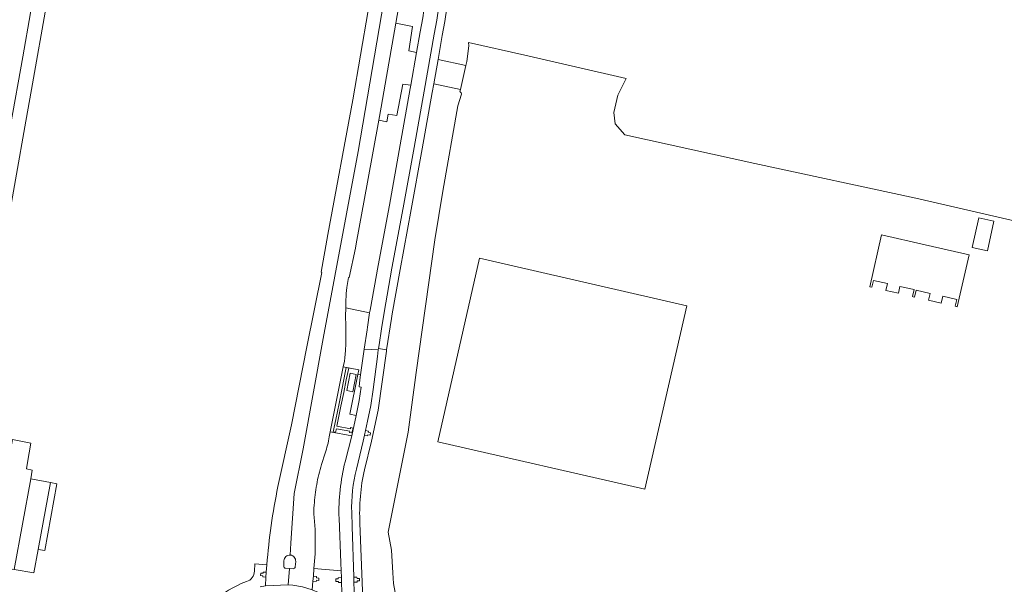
# Model space of a CAD drawing. Header units: metres. Extents: x 151213 to 156373, y 469495 to 475754.
# Tile 88 of 230: x 154299 to 154540, y 472113 to 472251. Entities that reach past the tile are written whole.
import ezdxf

# ---------------------------------------------------------------- set-up
doc = ezdxf.new("R2010")
doc.units = ezdxf.units.M
for name, color, linetype, lineweight in [('B-WE-VH-GESLOTENVERHARDING_ASFALT-GV', 252, 'Continuous', 18), ('B-WE-VH-GESLOTENVERHARDING_BETON-GV', 252, 'Continuous', 18), ('B-WE-VH-HALFVERHARDING-GV', 252, 'Continuous', 18), ('B-WE-VH-ONVERHARD-GV', 252, 'Continuous', 18), ('B-WE-VH-OPENVERHARDING-GV', 252, 'Continuous', 18), ('B-WE-VH-OPENVERHARDING_BETONSTRAATSTEEN-GV', 252, 'Continuous', 18), ('B-WE-VH-OPENVERHARDING_STRAATBAKSTEEN-GV', 252, 'Continuous', 18), ('B-WE-VH-OPENVERHARDING_TEGEL-GV', 252, 'Continuous', 18)]:
    doc.layers.add(name, color=color, linetype=linetype, lineweight=lineweight)

msp = doc.modelspace()

# ---------------------------------------------------------------- linework, layer by layer
at = {"layer": 'B-WE-VH-GESLOTENVERHARDING_ASFALT-GV', "flags": 128}
for points in [[(154365.34, 472120.518), (154365.489, 472123.409), (154366.324, 472135.569), (154368.469, 472146.417), (154373.357, 472173.359), (154381.94, 472219.018), (154389.928, 472265.868), (154393.027, 472286.015), (154397.796, 472316.891), (154405.067, 472374.232), (154417.585, 472470.436), (154429.506, 472561.752), (154438.566, 472632.207), (154441.546, 472655.692), (154443.454, 472666.54), (154446.911, 472677.627), (154450.01, 472685.852), (154452.752, 472693.124), (154457.163, 472700.873), (154458.951, 472704.449), (154464.637, 472712.754)], [(154443.454, 472666.54), (154441.546, 472655.692), (154438.566, 472632.207), (154429.506, 472561.752), (154417.585, 472470.436), (154405.067, 472374.232), (154397.796, 472316.891), (154393.027, 472286.015), (154389.928, 472265.868), (154381.94, 472219.018), (154373.357, 472173.359), (154368.469, 472146.417), (154366.324, 472135.569), (154365.489, 472123.409), (154365.34, 472120.518)], [(154427.886, 472577.198), (154426.059, 472563.092), (154417.891, 472500), (154394.552, 472319.71), (154389.883, 472287.657), (154386.245, 472264.473), (154380.584, 472231.632), (154374.54, 472198.801), (154372.884, 472189.546), (154373.047, 472189.464), (154369.402, 472171.324), (154365.606, 472152.312), (154362.346, 472137.232)], [(154379.158, 472185.839), (154379.556, 472188.298), (154379.76, 472188.316), (154381.254, 472195.443), (154381.444, 472196.485), (154384.193, 472211.527), (154386.957, 472226.652), (154387.54, 472229.84), (154388.527, 472235.504), (154391.115, 472250.341), (154392.942, 472260.82)], [(154397.101, 472248.276), (154396.211, 472243.222), (154394.797, 472235.201), (154394.655, 472234.395), (154392.215, 472220.632), (154389.542, 472205.912), (154386.78, 472191.185), (154384.84, 472180.327), (154384.729, 472179.618), (154384.185, 472176.155), (154384.091, 472175.494), (154383.422, 472170.783), (154386.839, 472170.645)], [(154386.839, 472170.645), (154386.879, 472170.956), (154387.058, 472171.83), (154387.636, 472175.772), (154388.24, 472179.745), (154390.18, 472190.561), (154392.941, 472205.285), (154395.617, 472220.021), (154398.059, 472233.793), (154400.506, 472247.68)], [(154374.875, 472149.377), (154375.122, 472150.615), (154378.28, 472166.458), (154378.567, 472167.895), (154378.688, 472168.667), (154378.838, 472170.433), (154378.954, 472172.049), (154378.954, 472174.097), (154378.889, 472175.789), (154378.875, 472176.567), (154378.833, 472178.856), (154378.884, 472180.909), (154378.933, 472182.855)], [(154381.488, 472141.511), (154383.164, 472148.285), (154383.481, 472149.765), (154383.738, 472150.964), (154384.216, 472153.193), (154385.021, 472157.057), (154385.559, 472160.932), (154386.616, 472168.956), (154386.839, 472170.645), (154383.422, 472170.783), (154382.528, 472164.483), (154382.362, 472163.313), (154382.185, 472161.58), (154382.625, 472161.492), (154382.188, 472158.238), (154381.473, 472154.63), (154380.381, 472149.632), (154378.741, 472143.283)], [(154372.95, 472142.597), (154373.859, 472145.415)], [(154381.135, 472107.514), (154380.902, 472113.902), (154380.858, 472115.112), (154380.421, 472127.47), (154380.349, 472130.912)], [(154371.387, 472126.758), (154371.183, 472129.727)], [(154377.246, 472129.509), (154377.704, 472118.629), (154377.769, 472116.684), (154377.824, 472115.037), (154377.864, 472113.834), (154377.94, 472111.544)], [(154370.727, 472112.02), (154370.888, 472114.144), (154370.977, 472115.325), (154371.121, 472117.228), (154371.391, 472120.796)], [(154363.74, 472117.804), (154363.795, 472119.101)], [(154366.662, 472118.968), (154366.558, 472117.647)], [(154359.629, 472118.131), (154359.485, 472116.325), (154359.398, 472115.096), (154359.278, 472113.043), (154364.797, 472113.217), (154365.121, 472117.23), (154364.17, 472117.281)], [(154366.064, 472117.18), (154365.121, 472117.23), (154364.797, 472113.217), (154366.008, 472113.161), (154368.333, 472112.738), (154370.727, 472112.02)]]:
    msp.add_lwpolyline(points, dxfattribs=at)
at = {"layer": 'B-WE-VH-GESLOTENVERHARDING_ASFALT-GV'}
for points in [[(154401.612, 472275.808, -0.004832), (154397.101, 472248.276)], [(154400.506, 472247.68, 0.0047792), (154405.028, 472275.279)], [(154378.933, 472182.855, -0.0210937), (154379.158, 472185.839)], [(154373.859, 472145.415, 0.036289), (154374.875, 472149.377)], [(154371.793, 472137.727, -0.0289759), (154372.95, 472142.597)], [(154378.741, 472143.283, 0.0687466), (154377.246, 472129.509)], [(154380.349, 472130.912, -0.0697194), (154381.488, 472141.511)], [(154371.2, 472132.686, -0.0291542), (154371.793, 472137.727)], [(154362.346, 472137.232, 0.033132), (154359.629, 472118.131)], [(154371.183, 472129.727, -0.0706316), (154371.2, 472132.686)], [(154371.391, 472120.796, 0.0211338), (154371.387, 472126.758)], [(154363.795, 472119.101, -0.4341723), (154365.34, 472120.518)], [(154365.34, 472120.518, -0.4164635), (154366.662, 472118.968)], [(154364.17, 472117.281, -0.4166054), (154363.74, 472117.804)], [(154366.558, 472117.647, -0.4151864), (154366.064, 472117.18)]]:
    msp.add_lwpolyline(points, format="xyb", dxfattribs=at)
at = {"layer": 'B-WE-VH-GESLOTENVERHARDING_BETON-GV', "flags": 128}
msp.add_lwpolyline([(154379.139, 472160.688), (154380.586, 472160.398), (154381.414, 472164.633), (154379.984, 472164.89)], close=True, dxfattribs=at)
for points in [[(154363.795, 472119.101), (154363.74, 472117.804)], [(154366.558, 472117.647), (154366.662, 472118.968)], [(154364.17, 472117.281), (154365.121, 472117.23), (154366.064, 472117.18)]]:
    msp.add_lwpolyline(points, dxfattribs=at)
at = {"layer": 'B-WE-VH-GESLOTENVERHARDING_BETON-GV'}
for points in [[(154365.34, 472120.518, 0.4341723), (154363.795, 472119.101)], [(154366.662, 472118.968, 0.4164635), (154365.34, 472120.518)], [(154363.74, 472117.804, 0.4166054), (154364.17, 472117.281)], [(154366.064, 472117.18, 0.4151864), (154366.558, 472117.647)]]:
    msp.add_lwpolyline(points, format="xyb", dxfattribs=at)
at = {"layer": 'B-WE-VH-HALFVERHARDING-GV', "flags": 128}
for points in [[(154568.885, 472195.898), (154518.085, 472207.672), (154478.794, 472216.139), (154447.044, 472223.15), (154444.663, 472225.796), (154444.398, 472228.574), (154445.324, 472232.808), (154447.379, 472236.901), (154422.597, 472242.539), (154408.909, 472245.659), (154408.981, 472244.814), (154408.451, 472241.022), (154408.221, 472240.014), (154406.898, 472234.215), (154406.766, 472233.635)], [(154407.126, 472233.009), (154406.304, 472230.201), (154402.617, 472209.332), (154400.612, 472197.516), (154396.098, 472165.071), (154394.165, 472150.502), (154389.214, 472126.069), (154390.046, 472121.672), (154390.357, 472116.163), (154390.517, 472113.556), (154390.95, 472111.344), (154391.951, 472109.369), (154393.327, 472107.431), (154393.61, 472106.369), (154392.283, 472103.45), (154391.65, 472102.78), (154392.884, 472101.445), (154392.766, 472099.86)]]:
    msp.add_lwpolyline(points, dxfattribs=at)
at = {"layer": 'B-WE-VH-HALFVERHARDING-GV'}
msp.add_lwpolyline([(154406.766, 472233.635, -0.4242501), (154407.126, 472233.009)], format="xyb", dxfattribs=at)
at = {"layer": 'B-WE-VH-HALFVERHARDING-GV', "flags": 128}
for points in [[(154535.59, 472194.784), (154531.899, 472195.6), (154533.5, 472202.844), (154537.191, 472202.028)], [(154520.392, 472196.29), (154531.113, 472193.837), (154528.23, 472181.136), (154527.723, 472181.252), (154528.108, 472182.933), (154524.702, 472183.712), (154524.318, 472182.032), (154521.257, 472182.732), (154521.642, 472184.412), (154518.2, 472185.2), (154517.815, 472183.52), (154517.504, 472183.591), (154517.318, 472183.633), (154517.703, 472185.314), (154514.24, 472186.106), (154513.855, 472184.426), (154510.794, 472185.126), (154511.179, 472186.807), (154507.763, 472187.588), (154507.378, 472185.908), (154506.871, 472186.024), (154509.776, 472198.719)], [(154462.211, 472181.334), (154451.931, 472136.568), (154401.365, 472148.189), (154411.586, 472192.996)]]:
    msp.add_lwpolyline(points, close=True, dxfattribs=at)
at = {"layer": 'B-WE-VH-ONVERHARD-GV', "flags": 128}
msp.add_lwpolyline([(154408.221, 472240.014), (154401.446, 472241.509), (154400.404, 472235.597), (154406.898, 472234.215)], close=True, dxfattribs=at)
at = {"layer": 'B-WE-VH-OPENVERHARDING-GV', "flags": 128}
msp.add_lwpolyline([(154396.211, 472243.222), (154394.286, 472243.587), (154395.23, 472249.547), (154391.115, 472250.341), (154388.527, 472235.504), (154387.54, 472229.84), (154386.957, 472226.652), (154388.912, 472226.256), (154389.242, 472228.187), (154391.348, 472227.862), (154392.82, 472235.457), (154394.797, 472235.201)], close=True, dxfattribs=at)
at = {"layer": 'B-WE-VH-OPENVERHARDING_BETONSTRAATSTEEN-GV', "flags": 128}
msp.add_lwpolyline([(154301.982, 472139.103), (154297.88, 472116.982), (154302.711, 472116.177), (154303.763, 472121.904), (154306.755, 472138.197)], close=True, dxfattribs=at)
at = {"layer": 'B-WE-VH-OPENVERHARDING_STRAATBAKSTEEN-GV', "flags": 128}
for points in [[(154303.801, 472263.75), (154300.002, 472242.157), (154297.032, 472225.41)], [(154296.468, 472201.957), (154300.532, 472225.058), (154302.396, 472235.543), (154305.73, 472254.412)], [(154301.982, 472139.103), (154302.333, 472141.218), (154300.899, 472141.558), (154301.175, 472143.155), (154301.987, 472147.859), (154297.526, 472148.725), (154292.742, 472123.372)], [(154282.164, 472119.066), (154283.434, 472118.912), (154285.708, 472118.533), (154291.589, 472118.03), (154297.88, 472116.982), (154301.982, 472139.103)]]:
    msp.add_lwpolyline(points, dxfattribs=at)
at = {"layer": 'B-WE-VH-OPENVERHARDING_TEGEL-GV'}
for points in [[(154405.028, 472275.279, -0.0047792), (154400.506, 472247.68)], [(154402.473, 472247.336, 0.0048487), (154407.001, 472274.974)], [(154381.488, 472141.511, 0.0697194), (154380.349, 472130.912)], [(154382.352, 472128.276, -0.0690951), (154383.474, 472141.36)], [(154356.573, 472116.601, -0.3484925), (154354.671, 472114.064)], [(154353.359, 472113.539, 0.0711329), (154345.546, 472108.515)]]:
    msp.add_lwpolyline(points, format="xyb", dxfattribs=at)
at = {"layer": 'B-WE-VH-OPENVERHARDING_TEGEL-GV', "flags": 128}
for points in [[(154400.506, 472247.68), (154398.059, 472233.793), (154395.617, 472220.021), (154392.941, 472205.285), (154390.18, 472190.561), (154388.24, 472179.745), (154387.636, 472175.772), (154387.058, 472171.83), (154386.879, 472170.956)], [(154386.879, 472170.956), (154388.879, 472170.658), (154390.053, 472178.286), (154390.206, 472179.392), (154392.144, 472190.201), (154394.905, 472204.923), (154397.583, 472219.668), (154400.025, 472233.445), (154400.404, 472235.597), (154401.446, 472241.509), (154402.473, 472247.336)], [(154386.839, 472170.645), (154386.616, 472168.956), (154385.559, 472160.932), (154385.021, 472157.057), (154384.216, 472153.193), (154383.738, 472150.964), (154384.466, 472150.787), (154384.398, 472150.495), (154384.961, 472150.359), (154384.855, 472149.776), (154384.271, 472149.902), (154384.193, 472149.63), (154383.481, 472149.765), (154383.164, 472148.285), (154381.488, 472141.511)], [(154383.474, 472141.36), (154385.184, 472148.299), (154386.794, 472155.929), (154388.832, 472170.324), (154388.879, 472170.658), (154386.879, 472170.956), (154386.839, 472170.645)], [(154380.349, 472130.912), (154380.421, 472127.47), (154380.858, 472115.112), (154381.628, 472115.111), (154381.645, 472114.834), (154382.224, 472114.804), (154382.26, 472114.231), (154381.66, 472114.214), (154381.648, 472113.924), (154380.902, 472113.902), (154381.135, 472107.514)], [(154383.159, 472107.633), (154382.685, 472120.066), (154382.352, 472128.276)], [(154357.978, 472112.759), (154359.278, 472113.043), (154359.398, 472115.096), (154358.658, 472115.172), (154358.67, 472115.465), (154358.087, 472115.521), (154358.13, 472116.119), (154358.723, 472116.065), (154358.753, 472116.373), (154359.485, 472116.325), (154359.629, 472118.131), (154356.698, 472118.393), (154356.573, 472116.601)], [(154377.94, 472111.544), (154377.864, 472113.834), (154377.105, 472113.802), (154377.098, 472114.089), (154376.499, 472114.091), (154376.481, 472114.685), (154377.069, 472114.708), (154377.07, 472114.994), (154377.824, 472115.037), (154377.769, 472116.684), (154371.121, 472117.228), (154370.977, 472115.325), (154371.787, 472115.273), (154371.765, 472114.983), (154372.353, 472114.911), (154372.308, 472114.32), (154371.716, 472114.376), (154371.683, 472114.078), (154370.888, 472114.144), (154370.727, 472112.02), (154372.238, 472111.41)], [(154354.671, 472114.064), (154353.359, 472113.539)]]:
    msp.add_lwpolyline(points, dxfattribs=at)
for points in [[(154384.729, 472179.618), (154378.884, 472180.909), (154378.833, 472178.856), (154378.875, 472176.567), (154378.889, 472175.789), (154378.954, 472174.097), (154378.954, 472172.049), (154378.838, 472170.433), (154378.688, 472168.667), (154378.567, 472167.895), (154378.28, 472166.458), (154382.113, 472165.775), (154381.868, 472164.572), (154382.528, 472164.483), (154383.422, 472170.783), (154384.091, 472175.494), (154384.185, 472176.155)], [(154378.28, 472166.458), (154375.122, 472150.615), (154380.381, 472149.632), (154381.473, 472154.63), (154379.906, 472154.951), (154381.868, 472164.572), (154382.113, 472165.775)], [(154379.005, 472166.281), (154378.766, 472165.097), (154378, 472161.3), (154377.247, 472157.55), (154376.456, 472153.628), (154375.853, 472150.61), (154376.422, 472150.493), (154376.619, 472151.364), (154379.892, 472150.74), (154379.829, 472150.447), (154380.415, 472150.342), (154380.683, 472151.506), (154380.08, 472151.627), (154380.03, 472151.343), (154376.744, 472151.983), (154376.991, 472153.239), (154377.72, 472156.834), (154378.406, 472160.191), (154379.03, 472163.297), (154379.612, 472166.139)], [(154379.005, 472166.281), (154379.612, 472166.139), (154379.03, 472163.297), (154378.406, 472160.191), (154377.72, 472156.834), (154376.991, 472153.239), (154376.744, 472151.983), (154380.03, 472151.343), (154380.08, 472151.627), (154380.683, 472151.506), (154380.415, 472150.342), (154379.829, 472150.447), (154379.892, 472150.74), (154376.619, 472151.364), (154376.422, 472150.493), (154375.853, 472150.61), (154376.456, 472153.628), (154377.247, 472157.55), (154378, 472161.3), (154378.766, 472165.097)], [(154380.586, 472160.398), (154379.139, 472160.688), (154379.984, 472164.89), (154381.414, 472164.633)], [(154383.481, 472149.765), (154384.193, 472149.63), (154384.271, 472149.902), (154384.855, 472149.776), (154384.961, 472150.359), (154384.398, 472150.495), (154384.466, 472150.787), (154383.738, 472150.964)], [(154306.755, 472138.197), (154303.763, 472121.904), (154305.371, 472121.612), (154308.334, 472137.91)], [(154359.485, 472116.325), (154358.753, 472116.373), (154358.723, 472116.065), (154358.13, 472116.119), (154358.087, 472115.521), (154358.67, 472115.465), (154358.658, 472115.172), (154359.398, 472115.096)], [(154370.888, 472114.144), (154371.683, 472114.078), (154371.716, 472114.376), (154372.308, 472114.32), (154372.353, 472114.911), (154371.765, 472114.983), (154371.787, 472115.273), (154370.977, 472115.325)], [(154377.864, 472113.834), (154377.824, 472115.037), (154377.07, 472114.994), (154377.069, 472114.708), (154376.481, 472114.685), (154376.499, 472114.091), (154377.098, 472114.089), (154377.105, 472113.802)], [(154380.902, 472113.902), (154381.648, 472113.924), (154381.66, 472114.214), (154382.26, 472114.231), (154382.224, 472114.804), (154381.645, 472114.834), (154381.628, 472115.111), (154380.858, 472115.112)]]:
    msp.add_lwpolyline(points, close=True, dxfattribs=at)

doc.saveas('drawing.dxf')
